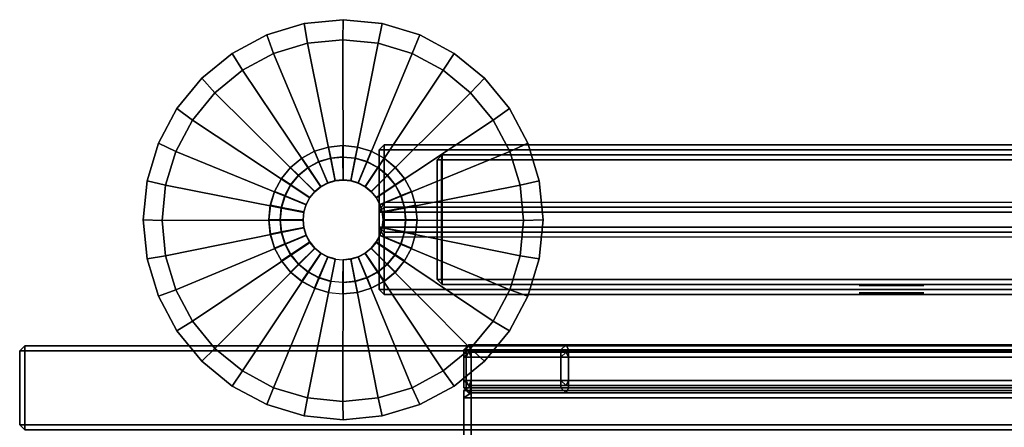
# Model space of a CAD drawing. Header units: inches. Extents: x 82 to 767, y -5 to 263.
# Tile 235 of 256: x 750.92 to 758.7, y 194.64 to 197.85. Entities that reach past the tile are written whole.
import ezdxf
from ezdxf.enums import TextEntityAlignment as Align

# ---------------------------------------------------------------- set-up
doc = ezdxf.new("R2010")
doc.units = ezdxf.units.IN
doc.header["$MEASUREMENT"] = 0
for name, color, linetype in [('A-FURN-3-COLLECTION-INFINITO-STORAGE-CASE-SIDE-EDGE-HORIZONTAL', 35, 'Continuous'), ('A-FURN-3-COLLECTION-INFINITO-STORAGE-CASE-SIDE-EDGE-VERTICAL', 35, 'Continuous'), ('A-FURN-3-COLLECTION-INFINITO-STORAGE-CASE-SIDE-SURFACE-VERTICAL', 33, 'Continuous'), ('A-FURN-3-COLLECTION-INFINITO-STORAGE-PEG', 251, 'Continuous'), ('A-FURN-3-COLLECTION-INFINITO-STORAGE-SHELF', 33, 'Continuous'), ('A-FURN-3-COLLECTION-INFINITO-STORAGE-STANCHION-BASE', 251, 'Continuous'), ('A-FURN-3-COLLECTION-INFINITO-STORAGE-STANCHION-GLIDE', 251, 'Continuous'), ('A-FURN-HAWORTH-ATT', 7, 'Continuous')]:
    doc.layers.add(name, color=color, linetype=linetype)
doc.styles.get("Standard").update_dxf_attribs({"font": 'arial.ttf'})

# ---------------------------------------------------------------- blocks, each defined once
blk = doc.blocks.new('HCCS-IWBC-S0931-3D-3')
at = {"layer": 'A-FURN-3-COLLECTION-INFINITO-STORAGE-PEG'}
for points, invisible_edges in [([(0.5187, -1.3404, 0.0979), (0.5187, -1.321), (0.5187, -1.321), (0.5187, -1.3404, -0.0979)], 8), ([(0.5187, -1.3959, 0.1808), (0.5187, -1.3404, 0.0979), (0.5187, -1.3404, -0.0979), (0.5187, -1.3959, -0.1808)], 10), ([(0.5187, -1.4788, 0.2363), (0.5187, -1.3959, 0.1808), (0.5187, -1.3959, -0.1808), (0.5187, -1.4788, -0.2363)], 10), ([(0.9873, -1.4586, 0.0489), (0.9873, -1.4488), (0.9873, -1.4488), (0.9873, -1.4586, -0.0489)], 8), ([(0.9873, -1.4863, 0.0904), (0.9873, -1.4586, 0.0489), (0.9873, -1.4586, -0.0489), (0.9873, -1.4863, -0.0904)], 10), ([(0.5187, -1.5767, 0.2557), (0.5187, -1.4788, 0.2363), (0.5187, -1.4788, -0.2363), (0.5187, -1.5767, -0.2557)], 10), ([(0.9873, -1.5278, 0.1181), (0.9873, -1.4863, 0.0904), (0.9873, -1.4863, -0.0904), (0.9873, -1.5278, -0.1181)], 10), ([(0.9873, -1.5767, 0.1279), (0.9873, -1.5278, 0.1181), (0.9873, -1.5278, -0.1181), (0.9873, -1.5767, -0.1279)], 10), ([(0.5187, -1.6746, 0.2363), (0.5187, -1.5767, 0.2557), (0.5187, -1.5767, -0.2557), (0.5187, -1.6746, -0.2363)], 10), ([(0.9873, -1.6256, 0.1181), (0.9873, -1.5767, 0.1279), (0.9873, -1.5767, -0.1279), (0.9873, -1.6256, -0.1181)], 10), ([(0.9873, -1.6671, 0.0904), (0.9873, -1.6256, 0.1181), (0.9873, -1.6256, -0.1181), (0.9873, -1.6671, -0.0904)], 10), ([(0.5187, -1.7575, 0.1808), (0.5187, -1.6746, 0.2363), (0.5187, -1.6746, -0.2363), (0.5187, -1.7575, -0.1808)], 10), ([(0.9873, -1.6948, 0.0489), (0.9873, -1.6671, 0.0904), (0.9873, -1.6671, -0.0904), (0.9873, -1.6948, -0.0489)], 10), ([(0.9873, -1.7046), (0.9873, -1.6948, 0.0489), (0.9873, -1.6948, -0.0489), (0.9873, -1.7046)], 2), ([(0.5187, -1.813, 0.0979), (0.5187, -1.7575, 0.1808), (0.5187, -1.7575, -0.1808), (0.5187, -1.813, -0.0979)], 10), ([(0.5187, -1.8324), (0.5187, -1.813, 0.0979), (0.5187, -1.813, -0.0979), (0.5187, -1.8324)], 2)]:
    blk.add_3dface(points, dxfattribs=dict(at, invisible_edges=invisible_edges))
at = {"layer": 'A-FURN-3-COLLECTION-INFINITO-STORAGE-SHELF'}
for points in [[(0.9873, -4.1453, 1.5653), (1.0266, -4.1278, 1.6047), (1.0266, 4.8844, 1.6047), (0.9873, 4.8844, 1.5653)], [(1.0266, 4.8844, 1.6047), (1.0266, -4.1278, 1.6047), (1.27, -4.1278, 1.6047), (1.27, 4.8844, 1.6047)], [(1.3094, 4.8844, 1.5653), (1.27, 4.8844, 1.6047), (1.27, -4.1278, 1.6047), (1.3094, -4.1453, 1.5653)], [(1.0266, -4.8949, -0.373), (0.9873, -4.9124, -0.3336), (0.9873, 4.5371, -0.3336), (1.0266, 4.5371, -0.373)], [(1.0266, -4.8949, -0.373), (1.0266, 4.5371, -0.373), (1.27, 4.5371, -0.373), (1.27, -4.8949, -0.373)], [(1.3094, -4.9124, -0.3336), (1.27, -4.8949, -0.373), (1.27, 4.5371, -0.373), (1.3094, 4.5371, -0.3336)], [(1.3094, 4.5163, -0.3336), (1.3488, 4.5371, -0.373), (1.3488, -4.8949, -0.373), (1.3094, -4.8949, -0.3336)], [(1.3488, 4.5371, 0.3448), (1.3094, 4.5163, 0.3055), (1.3094, -4.8949, 0.3055), (1.3488, -4.8949, 0.3448)], [(1.3094, 4.5163, 0.3055), (1.3094, 4.5163, -0.3336), (1.3094, -4.8949, -0.3336), (1.3094, -4.8949, 0.3055)], [(1.3488, -4.8949, -0.373), (1.3488, 4.5371, -0.373), (32.1414, 4.5371, -0.373), (32.1414, -4.8949, -0.373)], [(1.3488, 4.5371, 0.3448), (1.3488, -4.8949, 0.3448), (32.1414, -4.8949, 0.3448), (32.1414, 4.5371, 0.3448)], [(1.0266, -4.1278, 1.6047), (0.9873, -4.1453, 1.5653), (0.9873, -4.1453, 1.5653), (1.0266, -4.188, 1.5653)], [(1.0266, -4.188, 1.5653), (0.9873, -4.1453, 1.5653), (0.9873, -4.9158, 0.3448), (1.0266, -4.9343, 0.3782)], [(1.0266, -4.1278, 1.6047), (1.0266, -4.188, 1.5653), (1.27, -4.188, 1.5653), (1.27, -4.1278, 1.6047)], [(1.0266, -4.188, 1.5653), (1.0266, -4.9343, 0.3782), (1.27, -4.9343, 0.3782), (1.27, -4.188, 1.5653)], [(1.27, -4.1278, 1.6047), (1.27, -4.188, 1.5653), (1.27, -4.188, 1.5653), (1.3094, -4.1453, 1.5653)], [(1.27, -4.9343, 0.3782), (1.3094, -4.9158, 0.3448), (1.3094, -4.1453, 1.5653), (1.27, -4.188, 1.5653)], [(1.0266, -4.9551, -0.3336), (0.9873, -4.9124, -0.3336), (0.9873, -4.9124, -0.3336), (1.0266, -4.8949, -0.373)], [(1.27, -4.8949, -0.373), (1.27, -4.9551, -0.3336), (1.0266, -4.9551, -0.3336), (1.0266, -4.8949, -0.373)], [(1.3094, -4.9124, -0.3336), (1.27, -4.9551, -0.3336), (1.27, -4.9551, -0.3336), (1.27, -4.8949, -0.373)], [(1.3488, -4.9551, 0.3055), (1.3488, -4.8949, 0.3448), (1.3488, -4.8949, 0.3448), (1.3094, -4.8949, 0.3055)], [(1.3094, -4.8949, -0.3336), (1.3488, -4.9551, -0.3336), (1.3488, -4.9551, 0.3055), (1.3094, -4.8949, 0.3055)], [(1.3488, -4.8949, -0.373), (1.3488, -4.9551, -0.3336), (1.3488, -4.9551, -0.3336), (1.3094, -4.8949, -0.3336)], [(1.3488, -4.9551, -0.3336), (1.3488, -4.8949, -0.373), (32.1414, -4.8949, -0.373), (32.1414, -4.9551, -0.3336)], [(1.3488, -4.8949, 0.3448), (1.3488, -4.9551, 0.3055), (32.1414, -4.9551, 0.3055), (32.1414, -4.8949, 0.3448)], [(1.0266, -4.9551, 0.3055), (0.9873, -4.9158, 0.3448), (0.9873, -4.9124, -0.3336), (1.0267, -4.9551, -0.3336)], [(0.9873, -4.9158, 0.3448), (1.0266, -4.9551, 0.3055), (1.0266, -4.9551, 0.3055), (1.0266, -4.9343, 0.3782)], [(1.0266, -4.9343, 0.3782), (1.0266, -4.9551, 0.3055), (1.27, -4.9551, 0.3055), (1.27, -4.9343, 0.3782)], [(1.0266, -4.9551, 0.3055), (1.0267, -4.9551, -0.3336), (1.27, -4.9551, -0.3336), (1.27, -4.9551, 0.3055)], [(1.3094, -4.9158, 0.3448), (1.27, -4.9551, 0.3055), (1.27, -4.9551, -0.3336), (1.3094, -4.9124, -0.3336)], [(1.27, -4.9343, 0.3782), (1.27, -4.9551, 0.3055), (1.27, -4.9551, 0.3055), (1.3094, -4.9158, 0.3448)], [(1.3488, -4.9551, 0.3055), (1.3488, -4.9551, -0.3336), (32.1414, -4.9551, -0.3336), (32.1414, -4.9551, 0.3055)]]:
    blk.add_3dface(points, dxfattribs=at)
for points, invisible_edges in [([(0.9873, -4.9158, 0.3448), (0.9873, -4.1453, 1.5653), (0.9873, -4.1453, 1.5653), (0.9873, 4.5371, 1.5653)], 8), ([(0.9873, -4.9124, -0.3336), (0.9873, -4.9158, 0.3448), (0.9873, 4.5371, 1.5653), (0.9873, 4.5371, -0.3336)], 2), ([(1.3094, 4.5371, -0.3336), (1.3094, 4.5371, 1.5653), (1.3094, -4.9158, 0.3448), (1.3094, -4.9124, -0.3336)], 2), ([(1.3094, 4.5371, 1.5653), (1.3094, -4.1453, 1.5653), (1.3094, -4.1453, 1.5653), (1.3094, -4.9158, 0.3448)], 8)]:
    blk.add_3dface(points, dxfattribs=dict(at, invisible_edges=invisible_edges))
at = {"layer": 'A-FURN-HAWORTH-ATT', "flags": 1}
for tag, p in [('HAWMC', (0, 0)), ('HAWPN', (0, -0.1667)), ('HAWSN', (0, -0.3333))]:
    blk.add_attdef(tag, text='', height=0.1, dxfattribs=at).set_placement(p, align=Align.TOP_CENTER)
blk = doc.blocks.new('HCCS-IWBC-F2-3D-3')
at = {"layer": 'A-FURN-3-COLLECTION-INFINITO-STORAGE-STANCHION-BASE'}
for points in [[(-0.5906, 5.4106, 1.8686), (-0.5512, 5.4106, 1.8292), (-0.5512, -5.5829, 1.8292), (-0.5906, -5.5829, 1.8686)], [(-0.5512, 5.4106, 2.026), (-0.5906, 5.4106, 1.9867), (-0.5906, -5.5829, 1.9867), (-0.5512, -5.5829, 2.026)], [(-0.5906, 5.4106, 1.9867), (-0.5906, 5.4106, 1.8686), (-0.5906, -5.5829, 1.8686), (-0.5906, -5.5829, 1.9867)], [(-0.5512, 5.4106, 1.8292), (0.5512, 5.4106, 1.8292), (0.5512, -5.5829, 1.8292), (-0.5512, -5.5829, 1.8292)], [(-0.1384, 5.4106, 2.026), (-0.5512, 5.4106, 2.026), (-0.5512, -5.5829, 2.026), (-0.1384, -5.5829, 2.026)], [(-0.1384, 5.4106, 2.026), (-0.099, 5.4106, 2.0654), (-0.099, -5.5829, 2.0654), (-0.1384, -5.5829, 2.026)], [(-0.099, -5.5829, 2.0654), (-0.0985, -5.5829, 2.9709), (-0.0984, 5.4106, 2.9709), (-0.099, 5.4106, 2.0654)], [(-0.0985, -5.5829, 2.9709), (-0.0591, -5.5829, 3.0103), (-0.0591, 5.4106, 3.0103), (-0.0984, 5.4106, 2.9709)], [(0.0591, 5.4106, 3.0103), (-0.0591, 5.4106, 3.0103), (-0.0591, -5.5829, 3.0103), (0.0591, -5.5829, 3.0103)], [(0.0591, -5.5829, 3.0103), (0.0984, -5.5829, 2.9709), (0.0984, 5.4106, 2.9709), (0.0591, 5.4106, 3.0103)], [(0.0984, 5.4106, 2.0654), (0.0984, 5.4106, 2.9709), (0.0984, -5.5829, 2.9709), (0.0984, -5.5829, 2.0654)], [(0.1378, -5.5829, 2.026), (0.0984, -5.5829, 2.0654), (0.0984, 5.4106, 2.0654), (0.1378, 5.4106, 2.026)], [(0.5512, 5.4106, 2.026), (0.1378, 5.4106, 2.026), (0.1378, -5.5829, 2.026), (0.5512, -5.5829, 2.026)], [(0.5906, 5.4106, 1.9867), (0.5512, 5.4106, 2.026), (0.5512, -5.5829, 2.026), (0.5906, -5.5829, 1.9867)], [(0.5512, 5.4106, 1.8292), (0.5906, 5.4106, 1.8686), (0.5906, -5.5829, 1.8686), (0.5512, -5.5829, 1.8292)], [(0.5906, 5.4106, 1.8686), (0.5906, 5.4106, 1.9867), (0.5906, -5.5829, 1.9867), (0.5906, -5.5829, 1.8686)], [(-0.4724, -5.1256, 2.026), (-0.5118, -5.1256, 2.0654), (-0.5118, 5.0319, 2.0654), (-0.4724, 5.0319, 2.026)], [(0.4724, -5.1256, 2.026), (-0.4724, -5.1256, 2.026), (-0.4724, 5.0319, 2.026), (0.4724, 5.0319, 2.026)], [(0.4724, 5.0319, 2.026), (0.5118, 5.0319, 2.0654), (0.5118, -5.1256, 2.0654), (0.4724, -5.1256, 2.026)], [(-0.4724, -0.081, 6.1402), (-0.5118, -0.0075, 6.1599), (-0.5118, -5.1256, 3.1844), (-0.4724, -5.1309, 3.2268)], [(0.4724, -5.1309, 3.2268), (0.5118, -5.1256, 3.1844), (0.5118, -0.0075, 6.1599), (0.4724, -0.081, 6.1402)], [(0.4724, -0.081, 6.1402), (-0.4724, -0.081, 6.1402), (-0.4724, -5.1309, 3.2268), (0.4724, -5.1309, 3.2268)], [(-0.4724, -5.165, 3.1678), (-0.5118, -5.1256, 3.1844), (-0.5118, -5.1256, 2.0654), (-0.4724, -5.165, 2.0654)], [(-0.4724, -5.1256, 2.026), (-0.4724, -5.165, 2.0654), (-0.4724, -5.165, 2.0654), (-0.5118, -5.1256, 2.0654)], [(-0.4724, -5.1309, 3.2268), (-0.5118, -5.1256, 3.1844), (-0.5118, -5.1256, 3.1844), (-0.4724, -5.165, 3.1678)], [(0.4724, -5.1256, 2.026), (0.4724, -5.165, 2.0654), (-0.4724, -5.165, 2.0654), (-0.4724, -5.1256, 2.026)], [(0.4724, -5.1309, 3.2268), (-0.4724, -5.1309, 3.2268), (-0.4724, -5.165, 3.1678), (0.4724, -5.165, 3.1678)], [(0.4724, -5.165, 2.0654), (0.5118, -5.1256, 2.0654), (0.5118, -5.1256, 3.1844), (0.4724, -5.165, 3.1678)], [(0.5118, -5.1256, 2.0654), (0.4724, -5.165, 2.0654), (0.4724, -5.165, 2.0654), (0.4724, -5.1256, 2.026)], [(0.4724, -5.165, 3.1678), (0.5118, -5.1256, 3.1844), (0.5118, -5.1256, 3.1844), (0.4724, -5.1309, 3.2268)], [(0.4724, -5.165, 3.1678), (-0.4724, -5.165, 3.1678), (-0.4724, -5.165, 2.0654), (0.4724, -5.165, 2.0654)], [(-0.5512, -5.6223, 1.8686), (-0.5906, -5.5829, 1.8686), (-0.5906, -5.5829, 1.8686), (-0.5512, -5.5829, 1.8292)], [(-0.5512, -5.6223, 1.9867), (-0.5906, -5.5829, 1.9867), (-0.5906, -5.5829, 1.8686), (-0.5512, -5.6223, 1.8686)], [(-0.5512, -5.5829, 2.026), (-0.5906, -5.5829, 1.9867), (-0.5906, -5.5829, 1.9867), (-0.5512, -5.6223, 1.9867)], [(-0.5512, -5.6223, 1.8686), (-0.5512, -5.5829, 1.8292), (0.5512, -5.5829, 1.8292), (0.5512, -5.6223, 1.8686)], [(-0.0597, -5.6223, 1.9867), (-0.1384, -5.5829, 2.026), (-0.5512, -5.5829, 2.026), (-0.5512, -5.6223, 1.9867)], [(-0.099, -5.5829, 2.0654), (-0.1384, -5.5829, 2.026), (-0.1384, -5.5829, 2.026), (-0.0597, -5.6223, 1.9867)], [(-0.0591, -5.6223, 2.9709), (-0.0985, -5.5829, 2.9709), (-0.099, -5.5829, 2.0654), (-0.0597, -5.6223, 1.9867)], [(-0.0591, -5.5829, 3.0103), (-0.0985, -5.5829, 2.9709), (-0.0985, -5.5829, 2.9709), (-0.0591, -5.6223, 2.9709)], [(-0.0591, -5.5829, 3.0103), (-0.0591, -5.6223, 2.9709), (0.0591, -5.6223, 2.9709), (0.0591, -5.5829, 3.0103)], [(0.1378, -5.5829, 2.026), (0.0591, -5.6223, 1.9867), (0.5512, -5.6223, 1.9867), (0.5512, -5.5829, 2.026)], [(0.0591, -5.5829, 3.0103), (0.0591, -5.6223, 2.9709), (0.0591, -5.6223, 2.9709), (0.0984, -5.5829, 2.9709)], [(0.0984, -5.5829, 2.9709), (0.0591, -5.6223, 2.9709), (0.0591, -5.6223, 1.9867), (0.0984, -5.5829, 2.0654)], [(0.0984, -5.5829, 2.0654), (0.0591, -5.6223, 1.9867), (0.0591, -5.6223, 1.9867), (0.1378, -5.5829, 2.026)], [(0.5906, -5.5829, 1.9867), (0.5512, -5.6223, 1.9867), (0.5512, -5.6223, 1.8686), (0.5906, -5.5829, 1.8686)], [(0.5906, -5.5829, 1.8686), (0.5512, -5.6223, 1.8686), (0.5512, -5.6223, 1.8686), (0.5512, -5.5829, 1.8292)], [(0.5512, -5.5829, 2.026), (0.5512, -5.6223, 1.9867), (0.5512, -5.6223, 1.9867), (0.5906, -5.5829, 1.9867)], [(-0.5512, -5.6223, 1.9867), (-0.5512, -5.6223, 1.8686), (0.5512, -5.6223, 1.8686), (0.5512, -5.6223, 1.9867)], [(0.0591, -5.6223, 2.9709), (-0.0591, -5.6223, 2.9709), (-0.0597, -5.6223, 1.9867), (0.0591, -5.6223, 1.9867)]]:
    blk.add_3dface(points, dxfattribs=at)
for points, invisible_edges in [([(-0.5118, 3.8508, 6.2605), (-0.5118, 5.0319, 3.1996), (-0.5118, -5.1256, 3.1844), (-0.5118, -0.0075, 6.1599)], 10), ([(-0.5118, 5.0319, 3.1996), (-0.5118, 5.0319, 2.0654), (-0.5118, -5.1256, 2.0654), (-0.5118, -5.1256, 3.1844)], 8), ([(0.5118, -5.1256, 3.1844), (0.5118, -5.1256, 2.0654), (0.5118, 5.0319, 2.0654), (0.5118, 5.0319, 3.1996)], 8), ([(0.5118, -0.0075, 6.1599), (0.5118, -5.1256, 3.1844), (0.5118, 5.0319, 3.1996), (0.5118, 3.8508, 6.2605)], 10), ([(-0.0971, -5.4214, 3.2097), (-0.1903, -5.4496, 3.2097), (-0.2762, -6.3218, 3.2097), (-0.1903, -6.3677, 3.2097)], 10), ([(-0.0001, -5.4118, 3.2097), (-0.0971, -5.4214, 3.2097), (-0.1903, -6.3677, 3.2097), (-0.0971, -6.396, 3.2097)], 10), ([(0.0968, -5.4214, 3.2097), (-0.0001, -5.4118, 3.2097), (-0.0971, -6.396, 3.2097), (-0.0001, -6.4055, 3.2097)], 10), ([(0.19, -5.4496, 3.2097), (0.0968, -5.4214, 3.2097), (-0.0001, -6.4055, 3.2097), (0.0968, -6.396, 3.2097)], 10), ([(-0.2762, -5.4956, 3.2097), (-0.3515, -5.5573, 3.2097), (-0.4132, -6.1847, 3.2097), (-0.3515, -6.26, 3.2097)], 10), ([(-0.1903, -5.4496, 3.2097), (-0.2762, -5.4956, 3.2097), (-0.3515, -6.26, 3.2097), (-0.2762, -6.3218, 3.2097)], 10), ([(0.2759, -5.4956, 3.2097), (0.19, -5.4496, 3.2097), (0.0968, -6.396, 3.2097), (0.19, -6.3677, 3.2097)], 10), ([(0.3512, -5.5573, 3.2097), (0.2759, -5.4956, 3.2097), (0.19, -6.3677, 3.2097), (0.2759, -6.3218, 3.2097)], 10), ([(-0.3515, -5.5573, 3.2097), (-0.4132, -5.6326, 3.2097), (-0.4592, -6.0988, 3.2097), (-0.4132, -6.1847, 3.2097)], 10), ([(0.413, -5.6326, 3.2097), (0.3512, -5.5573, 3.2097), (0.2759, -6.3218, 3.2097), (0.3512, -6.26, 3.2097)], 10), ([(-0.4132, -5.6326, 3.2097), (-0.4592, -5.7185, 3.2097), (-0.4874, -6.0056, 3.2097), (-0.4592, -6.0988, 3.2097)], 10), ([(0.4589, -5.7185, 3.2097), (0.413, -5.6326, 3.2097), (0.3512, -6.26, 3.2097), (0.413, -6.1847, 3.2097)], 10), ([(-0.4592, -5.7185, 3.2097), (-0.4874, -5.8117, 3.2097), (-0.497, -5.9087, 3.2097), (-0.4874, -6.0056, 3.2097)], 10), ([(0.4872, -5.8117, 3.2097), (0.4589, -5.7185, 3.2097), (0.413, -6.1847, 3.2097), (0.4589, -6.0988, 3.2097)], 10), ([(0.4967, -5.9087, 3.2097), (0.4872, -5.8117, 3.2097), (0.4589, -6.0988, 3.2097), (0.4872, -6.0056, 3.2097)], 10)]:
    blk.add_3dface(points, dxfattribs=dict(at, invisible_edges=invisible_edges))
at = {"layer": 'A-FURN-3-COLLECTION-INFINITO-STORAGE-STANCHION-GLIDE', "invisible_edges": 10}
for points in [[(-0.3081, -7.4558), (-0.6044, -7.366), (-0.3081, -4.3577), (0, -4.3273)], [(0, -7.4862), (-0.3081, -7.4558), (0, -4.3273), (0.3081, -4.3577)], [(-0.6044, -7.366), (-0.8775, -7.22), (-0.6044, -4.4475), (-0.3081, -4.3577)], [(0.3081, -7.4558), (0, -7.4862), (0.3081, -4.3577), (0.6044, -4.4475)], [(-0.8775, -7.22), (-1.1168, -7.0236), (-0.8775, -4.5935), (-0.6044, -4.4475)], [(0.6044, -7.366), (0.3081, -7.4558), (0.6044, -4.4475), (0.8775, -4.5935)], [(-1.1168, -7.0236), (-1.3133, -6.7842), (-1.1168, -4.7899), (-0.8775, -4.5935)], [(0.8775, -7.22), (0.6044, -7.366), (0.8775, -4.5935), (1.1168, -4.7899)], [(-1.3133, -6.7842), (-1.4592, -6.5112), (-1.3133, -5.0293), (-1.1168, -4.7899)], [(1.1168, -7.0236), (0.8775, -7.22), (1.1168, -4.7899), (1.3133, -5.0293)], [(-1.4592, -6.5112), (-1.5491, -6.2149), (-1.4592, -5.3023), (-1.3133, -5.0293)], [(1.3133, -6.7842), (1.1168, -7.0236), (1.3133, -5.0293), (1.4592, -5.3023)], [(-1.5491, -6.2149), (-1.5794, -5.9067), (-1.5491, -5.5986), (-1.4592, -5.3023)], [(1.4592, -6.5112), (1.3133, -6.7842), (1.4592, -5.3023), (1.5491, -5.5986)], [(1.5491, -6.2149), (1.4592, -6.5112), (1.5491, -5.5986), (1.5794, -5.9067)]]:
    blk.add_3dface(points, dxfattribs=at)
at = {"layer": 'A-FURN-HAWORTH-ATT', "flags": 1}
for tag, p in [('HAWMC', (0, 0)), ('HAWMC', (0, 0)), ('HAWPN', (0, -0.1667)), ('HAWPN', (0, -0.1667)), ('HAWSN', (0, -0.3333)), ('HAWSN', (0, -0.3333))]:
    blk.add_attdef(tag, text='', height=0.1, dxfattribs=at).set_placement(p, align=Align.TOP_CENTER)
at = {"layer": 'A-FURN-3-COLLECTION-INFINITO-STORAGE-STANCHION-BASE'}
mesh = blk.add_polymesh((2, 32), dxfattribs=dict(at, n_close=True))
for k, corner in enumerate([(0.5738, -6.0228, 3.1672), (0.5405, -6.1326, 3.1672), (0.4865, -6.2337, 3.1672), (0.4137, -6.3224, 3.1672), (0.325, -6.3951, 3.1672), (0.2239, -6.4492, 3.1672), (0.1141, -6.4825, 3.1672), (0, -6.4937, 3.1672), (-0.1141, -6.4825, 3.1672), (-0.2239, -6.4492, 3.1672), (-0.325, -6.3951, 3.1672), (-0.4137, -6.3224, 3.1672), (-0.4865, -6.2337, 3.1672), (-0.5405, -6.1326, 3.1672), (-0.5738, -6.0228, 3.1672), (-0.5851, -5.9087, 3.1672), (-0.5738, -5.7946, 3.1672), (-0.5405, -5.6848, 3.1672), (-0.4865, -5.5836, 3.1672), (-0.4137, -5.495, 3.1672), (-0.325, -5.4222, 3.1672), (-0.2239, -5.3682, 3.1672), (-0.1141, -5.3349, 3.1672), (0, -5.3236, 3.1672), (0.1141, -5.3349, 3.1672), (0.2239, -5.3682, 3.1672), (0.325, -5.4222, 3.1672), (0.4137, -5.495, 3.1672), (0.4865, -5.5836, 3.1672), (0.5405, -5.6848, 3.1672), (0.5738, -5.7946, 3.1672), (0.5851, -5.9087, 3.1672), (0.5735, -6.0228, 1.6704), (0.5402, -6.1325, 1.6704), (0.4862, -6.2336, 1.6704), (0.4135, -6.3222, 1.6704), (0.3248, -6.395, 1.6704), (0.2237, -6.449, 1.6704), (0.114, -6.4823, 1.6704), (-0.0001, -6.4936, 1.6704), (-0.1143, -6.4823, 1.6704), (-0.224, -6.449, 1.6704), (-0.3251, -6.395, 1.6704), (-0.4137, -6.3222, 1.6704), (-0.4865, -6.2336, 1.6704), (-0.5405, -6.1325, 1.6704), (-0.5738, -6.0228, 1.6704), (-0.5851, -5.9086, 1.6704), (-0.5738, -5.7945, 1.6704), (-0.5405, -5.6848, 1.6704), (-0.4865, -5.5837, 1.6704), (-0.4137, -5.4951, 1.6704), (-0.3251, -5.4223, 1.6704), (-0.224, -5.3683, 1.6704), (-0.1143, -5.335, 1.6704), (-0.0001, -5.3237, 1.6704), (0.114, -5.335, 1.6704), (0.2237, -5.3683, 1.6704), (0.3248, -5.4223, 1.6704), (0.4135, -5.4951, 1.6704), (0.4862, -5.5837, 1.6704), (0.5402, -5.6848, 1.6704), (0.5735, -5.7945, 1.6704), (0.5848, -5.9086, 1.6704)]):
    mesh.set_mesh_vertex(divmod(k, 32), corner)
mesh = blk.add_polymesh((33, 2), dxfattribs=at)
for k, corner in enumerate([(0.4967, -5.9087, 3.2097), (0.5851, -5.9087, 3.1672), (0.4872, -5.8117, 3.2097), (0.5738, -5.7946, 3.1672), (0.4589, -5.7185, 3.2097), (0.5405, -5.6848, 3.1672), (0.413, -5.6326, 3.2097), (0.4865, -5.5836, 3.1672), (0.3512, -5.5573, 3.2097), (0.4137, -5.495, 3.1672), (0.2759, -5.4956, 3.2097), (0.325, -5.4222, 3.1672), (0.19, -5.4496, 3.2097), (0.2239, -5.3682, 3.1672), (0.0968, -5.4214, 3.2097), (0.1141, -5.3349, 3.1672), (-0.0001, -5.4118, 3.2097), (0, -5.3236, 3.1672), (-0.0971, -5.4214, 3.2097), (-0.1141, -5.3349, 3.1672), (-0.1903, -5.4496, 3.2097), (-0.2239, -5.3682, 3.1672), (-0.2762, -5.4956, 3.2097), (-0.325, -5.4222, 3.1672), (-0.3515, -5.5573, 3.2097), (-0.4137, -5.495, 3.1672), (-0.4132, -5.6326, 3.2097), (-0.4865, -5.5836, 3.1672), (-0.4592, -5.7185, 3.2097), (-0.5405, -5.6848, 3.1672), (-0.4874, -5.8117, 3.2097), (-0.5738, -5.7946, 3.1672), (-0.497, -5.9087, 3.2097), (-0.5851, -5.9087, 3.1672), (-0.4874, -6.0056, 3.2097), (-0.5738, -6.0228, 3.1672), (-0.4592, -6.0988, 3.2097), (-0.5405, -6.1326, 3.1672), (-0.4132, -6.1847, 3.2097), (-0.4865, -6.2337, 3.1672), (-0.3515, -6.26, 3.2097), (-0.4137, -6.3224, 3.1672), (-0.2762, -6.3218, 3.2097), (-0.325, -6.3951, 3.1672), (-0.1903, -6.3677, 3.2097), (-0.2239, -6.4492, 3.1672), (-0.0971, -6.396, 3.2097), (-0.1141, -6.4825, 3.1672), (-0.0001, -6.4055, 3.2097), (0, -6.4937, 3.1672), (0.0968, -6.396, 3.2097), (0.1141, -6.4825, 3.1672), (0.19, -6.3677, 3.2097), (0.2239, -6.4492, 3.1672), (0.2759, -6.3218, 3.2097), (0.325, -6.3951, 3.1672), (0.3512, -6.26, 3.2097), (0.4137, -6.3224, 3.1672), (0.413, -6.1847, 3.2097), (0.4865, -6.2337, 3.1672), (0.4589, -6.0988, 3.2097), (0.5405, -6.1326, 3.1672), (0.4872, -6.0056, 3.2097), (0.5738, -6.0228, 3.1672), (0.4967, -5.9087, 3.2097), (0.5851, -5.9087, 3.1672)]):
    mesh.set_mesh_vertex(divmod(k, 2), corner)
mesh = blk.add_polymesh((2, 32), dxfattribs=dict(at, n_close=True))
for k, corner in enumerate([(0.5735, -6.0228, 1.6704), (0.5402, -6.1325, 1.6704), (0.4862, -6.2336, 1.6704), (0.4135, -6.3222, 1.6704), (0.3248, -6.395, 1.6704), (0.2237, -6.449, 1.6704), (0.114, -6.4823, 1.6704), (-0.0001, -6.4936, 1.6704), (-0.1143, -6.4823, 1.6704), (-0.224, -6.449, 1.6704), (-0.3251, -6.395, 1.6704), (-0.4137, -6.3222, 1.6704), (-0.4865, -6.2336, 1.6704), (-0.5405, -6.1325, 1.6704), (-0.5738, -6.0228, 1.6704), (-0.5851, -5.9086, 1.6704), (-0.5738, -5.7945, 1.6704), (-0.5405, -5.6848, 1.6704), (-0.4865, -5.5837, 1.6704), (-0.4137, -5.4951, 1.6704), (-0.3251, -5.4223, 1.6704), (-0.224, -5.3683, 1.6704), (-0.1143, -5.335, 1.6704), (-0.0001, -5.3237, 1.6704), (0.114, -5.335, 1.6704), (0.2237, -5.3683, 1.6704), (0.3248, -5.4223, 1.6704), (0.4135, -5.4951, 1.6704), (0.4862, -5.5837, 1.6704), (0.5402, -5.6848, 1.6704), (0.5735, -5.7945, 1.6704), (0.5848, -5.9086, 1.6704), (0.4854, -6.0052, 1.635), (0.4572, -6.0981, 1.635), (0.4115, -6.1837, 1.635), (0.3499, -6.2587, 1.635), (0.2749, -6.3202, 1.635), (0.1893, -6.366, 1.635), (0.0965, -6.3941, 1.635), (-0.0001, -6.4037, 1.635), (-0.0967, -6.3941, 1.635), (-0.1895, -6.366, 1.635), (-0.2751, -6.3202, 1.635), (-0.3501, -6.2587, 1.635), (-0.4117, -6.1837, 1.635), (-0.4574, -6.0981, 1.635), (-0.4856, -6.0052, 1.635), (-0.4951, -5.9087, 1.635), (-0.4856, -5.8121, 1.635), (-0.4574, -5.7192, 1.635), (-0.4117, -5.6336, 1.635), (-0.3501, -5.5586, 1.635), (-0.2751, -5.4971, 1.635), (-0.1895, -5.4513, 1.635), (-0.0967, -5.4232, 1.635), (-0.0001, -5.4137, 1.635), (0.0965, -5.4232, 1.635), (0.1893, -5.4513, 1.635), (0.2749, -5.4971, 1.635), (0.3499, -5.5586, 1.635), (0.4115, -5.6336, 1.635), (0.4572, -5.7192, 1.635), (0.4854, -5.8121, 1.635), (0.4949, -5.9087, 1.635)]):
    mesh.set_mesh_vertex(divmod(k, 32), corner)
mesh = blk.add_polymesh((2, 32), dxfattribs=dict(at, n_close=True))
for k, corner in enumerate([(0.4854, -6.0052, 1.635), (0.4572, -6.0981, 1.635), (0.4115, -6.1837, 1.635), (0.3499, -6.2587, 1.635), (0.2749, -6.3202, 1.635), (0.1893, -6.366, 1.635), (0.0965, -6.3941, 1.635), (-0.0001, -6.4037, 1.635), (-0.0967, -6.3941, 1.635), (-0.1895, -6.366, 1.635), (-0.2751, -6.3202, 1.635), (-0.3501, -6.2587, 1.635), (-0.4117, -6.1837, 1.635), (-0.4574, -6.0981, 1.635), (-0.4856, -6.0052, 1.635), (-0.4951, -5.9087, 1.635), (-0.4856, -5.8121, 1.635), (-0.4574, -5.7192, 1.635), (-0.4117, -5.6336, 1.635), (-0.3501, -5.5586, 1.635), (-0.2751, -5.4971, 1.635), (-0.1895, -5.4513, 1.635), (-0.0967, -5.4232, 1.635), (-0.0001, -5.4137, 1.635), (0.0965, -5.4232, 1.635), (0.1893, -5.4513, 1.635), (0.2749, -5.4971, 1.635), (0.3499, -5.5586, 1.635), (0.4115, -5.6336, 1.635), (0.4572, -5.7192, 1.635), (0.4854, -5.8121, 1.635), (0.4949, -5.9087, 1.635), (0.3099, -5.9699, 1.635), (0.2919, -6.0292, 1.635), (0.2627, -6.0838, 1.635), (0.2234, -6.1317, 1.635), (0.1755, -6.171, 1.635), (0.1208, -6.2002, 1.635), (0.0616, -6.2182, 1.635), (-0.0001, -6.2243, 1.635), (-0.0618, -6.2182, 1.635), (-0.1211, -6.2002, 1.635), (-0.1757, -6.171, 1.635), (-0.2236, -6.1317, 1.635), (-0.2629, -6.0838, 1.635), (-0.2921, -6.0292, 1.635), (-0.3101, -5.9699, 1.635), (-0.3162, -5.9082, 1.635), (-0.3101, -5.8466, 1.635), (-0.2921, -5.7873, 1.635), (-0.2629, -5.7326, 1.635), (-0.2236, -5.6847, 1.635), (-0.1757, -5.6454, 1.635), (-0.1211, -5.6162, 1.635), (-0.0618, -5.5982, 1.635), (-0.0001, -5.5921, 1.635), (0.0616, -5.5982, 1.635), (0.1208, -5.6162, 1.635), (0.1755, -5.6454, 1.635), (0.2234, -5.6847, 1.635), (0.2627, -5.7326, 1.635), (0.2919, -5.7873, 1.635), (0.3099, -5.8466, 1.635), (0.316, -5.9082, 1.635)]):
    mesh.set_mesh_vertex(divmod(k, 32), corner)
at = {"layer": 'A-FURN-3-COLLECTION-INFINITO-STORAGE-STANCHION-GLIDE'}
mesh = blk.add_polymesh((33, 3), dxfattribs=at)
for k, corner in enumerate([(0.3196, -5.9082, 0.8399), (1.4347, -5.9098, 0.2905), (1.5794, -5.9067, 0.1976), (0.3135, -5.8466, 0.8399), (1.4072, -5.6312, 0.2905), (1.5491, -5.5986, 0.1976), (0.2955, -5.7873, 0.8399), (1.326, -5.3633, 0.2905), (1.4592, -5.3023, 0.1976), (0.2663, -5.7326, 0.8399), (1.194, -5.1164, 0.2905), (1.3133, -5.0293, 0.1976), (0.227, -5.6847, 0.8399), (1.0164, -4.9, 0.2905), (1.1168, -4.7899, 0.1976), (0.1791, -5.6454, 0.8399), (0.8, -4.7224, 0.2905), (0.8775, -4.5935, 0.1976), (0.1245, -5.6162, 0.8399), (0.5531, -4.5904, 0.2905), (0.6044, -4.4475, 0.1976), (0.0652, -5.5982, 0.8399), (0.2852, -4.5092, 0.2905), (0.3081, -4.3577, 0.1976), (0.0035, -5.5921, 0.8399), (0.0066, -4.4817, 0.2905), (0, -4.3273, 0.1976), (-0.0581, -5.5982, 0.8399), (-0.272, -4.5092, 0.2905), (-0.3081, -4.3577, 0.1976), (-0.1174, -5.6162, 0.8399), (-0.5399, -4.5904, 0.2905), (-0.6044, -4.4475, 0.1976), (-0.1721, -5.6454, 0.8399), (-0.7868, -4.7224, 0.2905), (-0.8775, -4.5935, 0.1976), (-0.22, -5.6847, 0.8399), (-1.0032, -4.9, 0.2905), (-1.1168, -4.7899, 0.1976), (-0.2593, -5.7326, 0.8399), (-1.1808, -5.1164, 0.2905), (-1.3133, -5.0293, 0.1976), (-0.2885, -5.7873, 0.8399), (-1.3128, -5.3633, 0.2905), (-1.4592, -5.3023, 0.1976), (-0.3065, -5.8466, 0.8399), (-1.3941, -5.6312, 0.2905), (-1.5491, -5.5986, 0.1976), (-0.3125, -5.9082, 0.8399), (-1.4215, -5.9098, 0.2905), (-1.5794, -5.9067, 0.1976), (-0.3065, -5.9699, 0.8399), (-1.3941, -6.1885, 0.2905), (-1.5491, -6.2149, 0.1976), (-0.2885, -6.0292, 0.8399), (-1.3128, -6.4564, 0.2905), (-1.4592, -6.5112, 0.1976), (-0.2593, -6.0838, 0.8399), (-1.1808, -6.7033, 0.2905), (-1.3133, -6.7842, 0.1976), (-0.22, -6.1317, 0.8399), (-1.0032, -6.9197, 0.2905), (-1.1168, -7.0236, 0.1976), (-0.1721, -6.171, 0.8399), (-0.7868, -7.0973, 0.2905), (-0.8775, -7.22, 0.1976), (-0.1174, -6.2002, 0.8399), (-0.5399, -7.2292, 0.2905), (-0.6044, -7.366, 0.1976), (-0.0581, -6.2182, 0.8399), (-0.272, -7.3105, 0.2905), (-0.3081, -7.4558, 0.1976), (0.0035, -6.2243, 0.8399), (0.0066, -7.3379, 0.2905), (0, -7.4862, 0.1976), (0.0652, -6.2182, 0.8399), (0.2852, -7.3105, 0.2905), (0.3081, -7.4558, 0.1976), (0.1245, -6.2002, 0.8399), (0.5531, -7.2292, 0.2905), (0.6044, -7.366, 0.1976), (0.1791, -6.171, 0.8399), (0.8, -7.0973, 0.2905), (0.8775, -7.22, 0.1976), (0.227, -6.1317, 0.8399), (1.0164, -6.9197, 0.2905), (1.1168, -7.0236, 0.1976), (0.2663, -6.0838, 0.8399), (1.194, -6.7033, 0.2905), (1.3133, -6.7842, 0.1976), (0.2955, -6.0292, 0.8399), (1.326, -6.4564, 0.2905), (1.4592, -6.5112, 0.1976), (0.3135, -5.9699, 0.8399), (1.4072, -6.1885, 0.2905), (1.5491, -6.2149, 0.1976), (0.3196, -5.9082, 0.8399), (1.4347, -5.9098, 0.2905), (1.5794, -5.9067, 0.1976)]):
    mesh.set_mesh_vertex(divmod(k, 3), corner)
mesh = blk.add_polymesh((33, 2), dxfattribs=at)
for k, corner in enumerate([(1.5491, -6.2149), (1.5491, -6.2149, 0.1976), (1.4592, -6.5112), (1.4592, -6.5112, 0.1976), (1.3133, -6.7842), (1.3133, -6.7842, 0.1976), (1.1168, -7.0236), (1.1168, -7.0236, 0.1976), (0.8775, -7.22), (0.8775, -7.22, 0.1976), (0.6044, -7.366), (0.6044, -7.366, 0.1976), (0.3081, -7.4558), (0.3081, -7.4558, 0.1976), (0, -7.4862), (0, -7.4862, 0.1976), (-0.3081, -7.4558), (-0.3081, -7.4558, 0.1976), (-0.6044, -7.366), (-0.6044, -7.366, 0.1976), (-0.8775, -7.22), (-0.8775, -7.22, 0.1976), (-1.1168, -7.0236), (-1.1168, -7.0236, 0.1976), (-1.3133, -6.7842), (-1.3133, -6.7842, 0.1976), (-1.4592, -6.5112), (-1.4592, -6.5112, 0.1976), (-1.5491, -6.2149), (-1.5491, -6.2149, 0.1976), (-1.5794, -5.9067), (-1.5794, -5.9067, 0.1976), (-1.5491, -5.5986), (-1.5491, -5.5986, 0.1976), (-1.4592, -5.3023), (-1.4592, -5.3023, 0.1976), (-1.3133, -5.0293), (-1.3133, -5.0293, 0.1976), (-1.1168, -4.7899), (-1.1168, -4.7899, 0.1976), (-0.8775, -4.5935), (-0.8775, -4.5935, 0.1976), (-0.6044, -4.4475), (-0.6044, -4.4475, 0.1976), (-0.3081, -4.3577), (-0.3081, -4.3577, 0.1976), (0, -4.3273), (0, -4.3273, 0.1976), (0.3081, -4.3577), (0.3081, -4.3577, 0.1976), (0.6044, -4.4475), (0.6044, -4.4475, 0.1976), (0.8775, -4.5935), (0.8775, -4.5935, 0.1976), (1.1168, -4.7899), (1.1168, -4.7899, 0.1976), (1.3133, -5.0293), (1.3133, -5.0293, 0.1976), (1.4592, -5.3023), (1.4592, -5.3023, 0.1976), (1.5491, -5.5986), (1.5491, -5.5986, 0.1976), (1.5794, -5.9067), (1.5794, -5.9067, 0.1976), (1.5491, -6.2149), (1.5491, -6.2149, 0.1976)]):
    mesh.set_mesh_vertex(divmod(k, 2), corner)
mesh = blk.add_polymesh((2, 32), dxfattribs=dict(at, n_close=True))
for k, corner in enumerate([(0.31, -5.9699, 1.635), (0.292, -6.0292, 1.635), (0.2628, -6.0838, 1.635), (0.2235, -6.1317, 1.635), (0.1756, -6.171, 1.635), (0.121, -6.2002, 1.635), (0.0617, -6.2182, 1.635), (0, -6.2243, 1.635), (-0.0617, -6.2182, 1.635), (-0.121, -6.2002, 1.635), (-0.1756, -6.171, 1.635), (-0.2235, -6.1317, 1.635), (-0.2628, -6.0838, 1.635), (-0.292, -6.0292, 1.635), (-0.31, -5.9699, 1.635), (-0.3161, -5.9082, 1.635), (-0.31, -5.8466, 1.635), (-0.292, -5.7873, 1.635), (-0.2628, -5.7326, 1.635), (-0.2235, -5.6847, 1.635), (-0.1756, -5.6454, 1.635), (-0.121, -5.6162, 1.635), (-0.0617, -5.5982, 1.635), (0, -5.5921, 1.635), (0.0617, -5.5982, 1.635), (0.121, -5.6162, 1.635), (0.1756, -5.6454, 1.635), (0.2235, -5.6847, 1.635), (0.2628, -5.7326, 1.635), (0.292, -5.7873, 1.635), (0.31, -5.8466, 1.635), (0.3161, -5.9082, 1.635), (0.31, -5.9699, 0.8399), (0.292, -6.0292, 0.8399), (0.2628, -6.0838, 0.8399), (0.2235, -6.1317, 0.8399), (0.1756, -6.171, 0.8399), (0.121, -6.2002, 0.8399), (0.0617, -6.2182, 0.8399), (0, -6.2243, 0.8399), (-0.0617, -6.2182, 0.8399), (-0.121, -6.2002, 0.8399), (-0.1756, -6.171, 0.8399), (-0.2235, -6.1317, 0.8399), (-0.2628, -6.0838, 0.8399), (-0.292, -6.0292, 0.8399), (-0.31, -5.9699, 0.8399), (-0.3161, -5.9082, 0.8399), (-0.31, -5.8466, 0.8399), (-0.292, -5.7873, 0.8399), (-0.2628, -5.7326, 0.8399), (-0.2235, -5.6847, 0.8399), (-0.1756, -5.6454, 0.8399), (-0.121, -5.6162, 0.8399), (-0.0617, -5.5982, 0.8399), (0, -5.5921, 0.8399), (0.0617, -5.5982, 0.8399), (0.121, -5.6162, 0.8399), (0.1756, -5.6454, 0.8399), (0.2235, -5.6847, 0.8399), (0.2628, -5.7326, 0.8399), (0.292, -5.7873, 0.8399), (0.31, -5.8466, 0.8399), (0.3161, -5.9082, 0.8399)]):
    mesh.set_mesh_vertex(divmod(k, 32), corner)
blk = doc.blocks.new('HCCS-IWBC-C2W1-3D-3')
at = {"layer": 'A-FURN-3-COLLECTION-INFINITO-STORAGE-CASE-SIDE-EDGE-HORIZONTAL'}
for points in [[(0.9949, 4.8835, -3.5432), (1.0349, 4.8835, -3.5832), (1.0349, -8.4223, -3.5832), (0.9949, -8.4223, -3.5432)], [(1.0349, 4.8835, 16.1018), (0.9949, 4.8835, 16.0618), (0.9949, -8.4223, 16.0618), (1.0349, -8.4223, 16.1018)], [(1.0349, 4.8835, 16.1018), (1.0349, -8.4223, 16.1018), (1.6189, -8.4223, 16.1018), (1.6189, 4.8835, 16.1018)], [(1.6189, 4.8835, -3.5832), (1.6189, -8.4223, -3.5832), (1.0349, -8.4223, -3.5832), (1.0349, 4.8835, -3.5832)], [(1.6189, -8.4223, 16.1018), (1.6589, -8.4223, 16.0618), (1.6589, 4.8835, 16.0618), (1.6189, 4.8835, 16.1018)], [(1.6589, -8.4223, -3.5432), (1.6189, -8.4223, -3.5832), (1.6189, 4.8835, -3.5832), (1.6589, 4.8835, -3.5432)], [(1.0349, -8.4623, -3.5432), (0.9949, -8.4223, -3.5432), (0.9949, -8.4223, -3.5432), (1.0349, -8.4223, -3.5832)], [(1.0349, -8.4223, 16.1018), (0.9949, -8.4223, 16.0618), (0.9949, -8.4223, 16.0618), (1.0349, -8.4623, 16.0618)], [(1.0349, -8.4223, 16.1018), (1.0349, -8.4623, 16.0618), (1.6189, -8.4623, 16.0618), (1.6189, -8.4223, 16.1018)], [(1.0349, -8.4623, -3.5432), (1.0349, -8.4223, -3.5832), (1.6189, -8.4223, -3.5832), (1.6189, -8.4623, -3.5432)], [(1.6189, -8.4623, -3.5432), (1.6189, -8.4223, -3.5832), (1.6189, -8.4223, -3.5832), (1.6589, -8.4223, -3.5432)], [(1.6189, -8.4223, 16.1018), (1.6189, -8.4623, 16.0618), (1.6189, -8.4623, 16.0618), (1.6589, -8.4223, 16.0618)]]:
    blk.add_3dface(points, dxfattribs=at)
at = {"layer": 'A-FURN-3-COLLECTION-INFINITO-STORAGE-CASE-SIDE-EDGE-VERTICAL'}
for points in [[(0.9949, -8.4223, -3.5432), (1.0349, -8.4623, -3.5432), (1.0349, -8.4623, 16.0618), (0.9949, -8.4223, 16.0618)], [(1.0349, -8.4623, 16.0618), (1.0349, -8.4623, -3.5432), (1.6189, -8.4623, -3.5432), (1.6189, -8.4623, 16.0618)], [(1.6189, -8.4623, -3.5432), (1.6589, -8.4223, -3.5432), (1.6589, -8.4223, 16.0618), (1.6189, -8.4623, 16.0618)]]:
    blk.add_3dface(points, dxfattribs=at)
at = {"layer": 'A-FURN-3-COLLECTION-INFINITO-STORAGE-CASE-SIDE-SURFACE-VERTICAL'}
blk.add_3dface([(0.9949, 4.8835, -3.5432), (0.9949, -8.4223, -3.5432), (0.9949, -8.4223, 16.0618), (0.9949, 4.8835, 16.0618)], dxfattribs=at)
at = {"layer": 'A-FURN-3-COLLECTION-INFINITO-STORAGE-PEG'}
for points, invisible_edges in [([(0.5187, -1.3404, 12.6963), (0.5187, -1.321, 12.5984), (0.5187, -1.321, 12.5984), (0.5187, -1.3404, 12.5005)], 8), ([(0.5187, -1.3404, 0.0979), (0.5187, -1.321), (0.5187, -1.321), (0.5187, -1.3404, -0.0979)], 8), ([(0.5187, -1.3959, 12.7792), (0.5187, -1.3404, 12.6963), (0.5187, -1.3404, 12.5005), (0.5187, -1.3959, 12.4176)], 10), ([(0.5187, -1.3959, 0.1808), (0.5187, -1.3404, 0.0979), (0.5187, -1.3404, -0.0979), (0.5187, -1.3959, -0.1808)], 10), ([(0.5187, -1.4788, 12.8347), (0.5187, -1.3959, 12.7792), (0.5187, -1.3959, 12.4176), (0.5187, -1.4788, 12.3621)], 10), ([(0.5187, -1.4788, 0.2363), (0.5187, -1.3959, 0.1808), (0.5187, -1.3959, -0.1808), (0.5187, -1.4788, -0.2363)], 10), ([(0.9873, -1.4586, 12.6473), (0.9873, -1.4488, 12.5984), (0.9873, -1.4488, 12.5984), (0.9873, -1.4586, 12.5495)], 8), ([(0.9873, -1.4586, 0.0489), (0.9873, -1.4488), (0.9873, -1.4488), (0.9873, -1.4586, -0.0489)], 8), ([(0.9873, -1.4863, 12.6888), (0.9873, -1.4586, 12.6473), (0.9873, -1.4586, 12.5495), (0.9873, -1.4863, 12.508)], 10), ([(0.9873, -1.4863, 0.0904), (0.9873, -1.4586, 0.0489), (0.9873, -1.4586, -0.0489), (0.9873, -1.4863, -0.0904)], 10), ([(0.5187, -1.5767, 12.8541), (0.5187, -1.4788, 12.8347), (0.5187, -1.4788, 12.3621), (0.5187, -1.5767, 12.3427)], 10), ([(0.5187, -1.5767, 0.2557), (0.5187, -1.4788, 0.2363), (0.5187, -1.4788, -0.2363), (0.5187, -1.5767, -0.2557)], 10), ([(0.9873, -1.5278, 12.7165), (0.9873, -1.4863, 12.6888), (0.9873, -1.4863, 12.508), (0.9873, -1.5278, 12.4803)], 10), ([(0.9873, -1.5278, 0.1181), (0.9873, -1.4863, 0.0904), (0.9873, -1.4863, -0.0904), (0.9873, -1.5278, -0.1181)], 10), ([(0.9873, -1.5767, 12.7263), (0.9873, -1.5278, 12.7165), (0.9873, -1.5278, 12.4803), (0.9873, -1.5767, 12.4705)], 10), ([(0.9873, -1.5767, 0.1279), (0.9873, -1.5278, 0.1181), (0.9873, -1.5278, -0.1181), (0.9873, -1.5767, -0.1279)], 10), ([(0.5187, -1.6746, 12.8347), (0.5187, -1.5767, 12.8541), (0.5187, -1.5767, 12.3427), (0.5187, -1.6746, 12.3621)], 10), ([(0.5187, -1.6746, 0.2363), (0.5187, -1.5767, 0.2557), (0.5187, -1.5767, -0.2557), (0.5187, -1.6746, -0.2363)], 10), ([(0.9873, -1.6256, 12.7165), (0.9873, -1.5767, 12.7263), (0.9873, -1.5767, 12.4705), (0.9873, -1.6256, 12.4803)], 10), ([(0.9873, -1.6256, 0.1181), (0.9873, -1.5767, 0.1279), (0.9873, -1.5767, -0.1279), (0.9873, -1.6256, -0.1181)], 10), ([(0.9873, -1.6671, 12.6888), (0.9873, -1.6256, 12.7165), (0.9873, -1.6256, 12.4803), (0.9873, -1.6671, 12.508)], 10), ([(0.9873, -1.6671, 0.0904), (0.9873, -1.6256, 0.1181), (0.9873, -1.6256, -0.1181), (0.9873, -1.6671, -0.0904)], 10), ([(0.5187, -1.7575, 12.7792), (0.5187, -1.6746, 12.8347), (0.5187, -1.6746, 12.3621), (0.5187, -1.7575, 12.4176)], 10), ([(0.5187, -1.7575, 0.1808), (0.5187, -1.6746, 0.2363), (0.5187, -1.6746, -0.2363), (0.5187, -1.7575, -0.1808)], 10), ([(0.9873, -1.6948, 12.6473), (0.9873, -1.6671, 12.6888), (0.9873, -1.6671, 12.508), (0.9873, -1.6948, 12.5495)], 10), ([(0.9873, -1.6948, 0.0489), (0.9873, -1.6671, 0.0904), (0.9873, -1.6671, -0.0904), (0.9873, -1.6948, -0.0489)], 10), ([(0.9873, -1.7046, 12.5984), (0.9873, -1.6948, 12.6473), (0.9873, -1.6948, 12.5495), (0.9873, -1.7046, 12.5984)], 2), ([(0.9873, -1.7046), (0.9873, -1.6948, 0.0489), (0.9873, -1.6948, -0.0489), (0.9873, -1.7046)], 2), ([(0.5187, -1.813, 12.6963), (0.5187, -1.7575, 12.7792), (0.5187, -1.7575, 12.4176), (0.5187, -1.813, 12.5005)], 10), ([(0.5187, -1.813, 0.0979), (0.5187, -1.7575, 0.1808), (0.5187, -1.7575, -0.1808), (0.5187, -1.813, -0.0979)], 10), ([(0.5187, -1.8324, 12.5984), (0.5187, -1.813, 12.6963), (0.5187, -1.813, 12.5005), (0.5187, -1.8324, 12.5984)], 2), ([(0.5187, -1.8324), (0.5187, -1.813, 0.0979), (0.5187, -1.813, -0.0979), (0.5187, -1.8324)], 2)]:
    blk.add_3dface(points, dxfattribs=dict(at, invisible_edges=invisible_edges))
at = {"layer": 'A-FURN-HAWORTH-ATT', "flags": 1}
for tag, p in [('HAWMC', (0, 0)), ('HAWPN', (0, -0.1667)), ('HAWSN', (0, -0.3333))]:
    blk.add_attdef(tag, text='', height=0.1, dxfattribs=at).set_placement(p, align=Align.TOP_CENTER)

msp = doc.modelspace()

# ---------------------------------------------------------------- block references
for name, p, rotation in [('HCCS-IWBC-F2-3D-3', (759.3799, 196.2744), 269.9999999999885), ('HCCS-IWBC-C2W1-3D-3', (759.3799, 196.2744), 270), ('HCCS-IWBC-S0931-3D-3', (759.3799, 196.2744, 65), 270), ('HCCS-IWBC-S0931-3D-3', (759.3799, 196.2159, 36), 270)]:
    msp.add_blockref(name, p, dxfattribs=dict(rotation=rotation))

doc.saveas('drawing.dxf')
